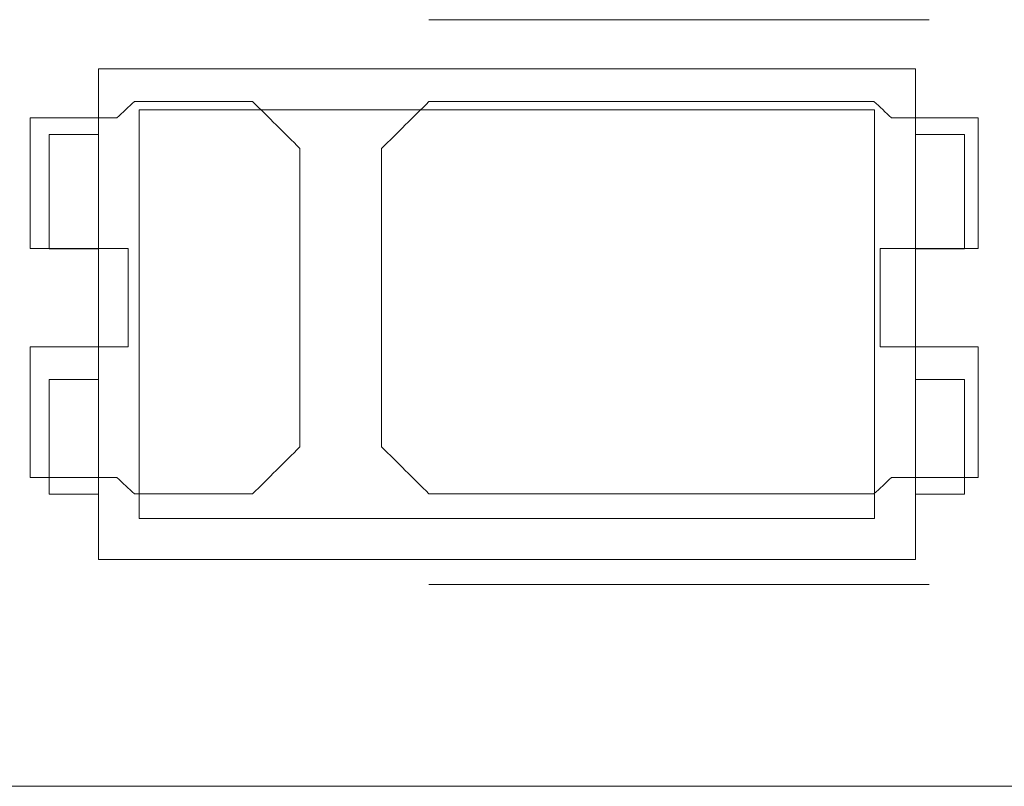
# Model space of a CAD drawing. Header units: inches. Extents: x -30 to 641, y 180 to 601.
# Tile 82 of 234: x 61 to 67, y 548 to 553. Entities that reach past the tile are written whole.
import ezdxf

# ---------------------------------------------------------------- set-up
doc = ezdxf.new("R2010")
doc.units = ezdxf.units.IN
doc.header["$MEASUREMENT"] = 0
doc.layers.add('1', color=7, linetype='Continuous')

# ---------------------------------------------------------------- blocks, each defined once
blk = doc.blocks.new('block 154')
at = {"layer": '1', "color": 155, "lineweight": 18, "true_color": 0x4c7299}
blk.add_lwpolyline([(66.5713, 552.6125), (61.5713, 552.6125)], dxfattribs=at)
blk = doc.blocks.new('block 156')
at = {"layer": '1', "color": 155, "lineweight": 18, "true_color": 0x4c7299}
blk.add_lwpolyline([(61.5713, 549.6125), (66.5713, 549.6125)], dxfattribs=at)
blk = doc.blocks.new('block 157')
at = {"layer": '1', "color": 155, "lineweight": 18, "true_color": 0x4c7299}
blk.add_lwpolyline([(66.3213, 552.3625), (66.3213, 549.8625)], dxfattribs=at)
blk = doc.blocks.new('block 158')
at = {"layer": '1', "color": 155, "lineweight": 18, "true_color": 0x4c7299}
blk.add_lwpolyline([(61.8213, 552.3625), (66.3213, 552.3625)], dxfattribs=at)
blk = doc.blocks.new('block 159')
at = {"layer": '1', "color": 155, "lineweight": 18, "true_color": 0x4c7299}
blk.add_lwpolyline([(61.5713, 552.6125), (61.5713, 549.6125)], dxfattribs=at)
blk = doc.blocks.new('block 161')
at = {"layer": '1', "color": 155, "lineweight": 18, "true_color": 0x4c7299}
blk.add_lwpolyline([(61.8213, 549.8625), (61.8213, 552.3625)], dxfattribs=at)
blk = doc.blocks.new('block 162')
at = {"layer": '1', "color": 155, "lineweight": 18, "true_color": 0x4c7299}
blk.add_lwpolyline([(66.3213, 549.8625), (61.8213, 549.8625)], dxfattribs=at)
blk = doc.blocks.new('block 163')
at = {"layer": '1', "color": 155, "lineweight": 18, "true_color": 0x4c7299}
blk.add_lwpolyline([(66.5713, 549.6125), (66.5713, 552.6125)], dxfattribs=at)
blk = doc.blocks.new('block 164')
at = {"layer": '1', "color": 155, "lineweight": 18, "true_color": 0x4c7299}
blk.add_lwpolyline([(66.8713, 550.0125), (66.5713, 550.0125)], dxfattribs=at)
blk = doc.blocks.new('block 165')
at = {"layer": '1', "color": 155, "lineweight": 18, "true_color": 0x4c7299}
blk.add_lwpolyline([(61.2713, 551.5125), (61.2713, 552.2125)], dxfattribs=at)
blk = doc.blocks.new('block 166')
at = {"layer": '1', "color": 155, "lineweight": 18, "true_color": 0x4c7299}
blk.add_lwpolyline([(66.5713, 550.7125), (66.8713, 550.7125)], dxfattribs=at)
blk = doc.blocks.new('block 167')
at = {"layer": '1', "color": 155, "lineweight": 18, "true_color": 0x4c7299}
blk.add_lwpolyline([(66.8713, 551.5125), (66.8713, 552.2125)], dxfattribs=at)
blk = doc.blocks.new('block 168')
at = {"layer": '1', "color": 155, "lineweight": 18, "true_color": 0x4c7299}
blk.add_lwpolyline([(66.5713, 551.5125), (66.8713, 551.5125)], dxfattribs=at)
blk = doc.blocks.new('block 169')
at = {"layer": '1', "color": 155, "lineweight": 18, "true_color": 0x4c7299}
blk.add_lwpolyline([(61.2713, 550.7125), (61.2713, 550.0125)], dxfattribs=at)
blk = doc.blocks.new('block 170')
at = {"layer": '1', "color": 155, "lineweight": 18, "true_color": 0x4c7299}
blk.add_lwpolyline([(66.8713, 552.2125), (66.5713, 552.2125)], dxfattribs=at)
blk = doc.blocks.new('block 171')
at = {"layer": '1', "color": 155, "lineweight": 18, "true_color": 0x4c7299}
blk.add_lwpolyline([(66.8713, 550.7125), (66.8713, 550.0125)], dxfattribs=at)
blk = doc.blocks.new('block 172')
at = {"layer": '1', "color": 155, "lineweight": 18, "true_color": 0x4c7299}
blk.add_lwpolyline([(61.2713, 552.2125), (61.5713, 552.2125)], dxfattribs=at)
blk = doc.blocks.new('block 173')
at = {"layer": '1', "color": 155, "lineweight": 18, "true_color": 0x4c7299}
blk.add_lwpolyline([(61.5713, 550.7125), (61.2713, 550.7125)], dxfattribs=at)
blk = doc.blocks.new('block 175')
at = {"layer": '1', "color": 155, "lineweight": 18, "true_color": 0x4c7299}
blk.add_lwpolyline([(61.2713, 550.0125), (61.5713, 550.0125)], dxfattribs=at)
blk = doc.blocks.new('block 450')
at = {"layer": '1', "color": 155, "lineweight": 18, "true_color": 0x4c7299}
blk.add_lwpolyline([(61.5713, 551.5125), (61.2713, 551.5125)], dxfattribs=at)
blk = doc.blocks.new('block 1112')
at = {"layer": '1', "color": 155, "lineweight": 18, "true_color": 0x4c7299}
blk.add_lwpolyline([(96.2212, 548.2257), (58.2212, 548.2257)], dxfattribs=at)
blk = doc.blocks.new('block 1434')
at = {"layer": '1', "color": 18, "lineweight": 13, "true_color": 0x4c0000}
blk.add_lwpolyline([(66.6547, 549.4607), (63.5944, 549.4607)], dxfattribs=at)
blk = doc.blocks.new('block 1549')
at = {"layer": '1', "color": 18, "lineweight": 13, "true_color": 0x4c0000}
blk.add_lwpolyline([(66.6547, 552.9139), (63.5944, 552.9139)], dxfattribs=at)
blk = doc.blocks.new('block 1622')
at = {"layer": '1', "color": 18, "lineweight": 13, "true_color": 0x4c0000}
blk.add_lwpolyline([(66.6547, 549.4607), (63.5944, 549.4607)], dxfattribs=at)
blk = doc.blocks.new('block 1623')
at = {"layer": '1', "color": 18, "lineweight": 13, "true_color": 0x4c0000}
blk.add_lwpolyline([(66.6547, 552.9139), (63.5944, 552.9139)], dxfattribs=at)
blk = doc.blocks.new('block 5792')
at = {"layer": '1', "color": 18, "lineweight": 13, "true_color": 0x4c0000}
blk.add_open_spline([(66.9547, 551.5139), (66.9547, 551.7805), (66.9547, 552.0472), (66.9547, 552.3139), (66.7779, 552.3139), (66.6012, 552.3139), (66.4245, 552.3139), (66.3887, 552.3472), (66.353, 552.3805), (66.3173, 552.4139), (65.4096, 552.4139), (64.502, 552.4139), (63.5944, 552.4139), (63.4978, 552.3179), (63.4012, 552.222), (63.3047, 552.1261), (63.3047, 551.518), (63.3047, 550.9099), (63.3047, 550.3018), (63.4012, 550.2058), (63.4978, 550.1098), (63.5944, 550.0139), (64.502, 550.0139), (65.4096, 550.0139), (66.3173, 550.0139), (66.353, 550.0472), (66.3887, 550.0805), (66.4245, 550.1139), (66.6012, 550.1139), (66.7779, 550.1139), (66.9547, 550.1139), (66.9547, 550.3805), (66.9547, 550.6472), (66.9547, 550.9139), (66.7547, 550.9139), (66.5547, 550.9139), (66.3547, 550.9139), (66.3547, 551.1139), (66.3547, 551.3139), (66.3547, 551.5139), (66.5547, 551.5139), (66.7547, 551.5139), (66.9547, 551.5139)], degree=3, knots=[0, 0, 0, 0, 1, 1, 1, 2, 2, 2, 3, 3, 3, 4, 4, 4, 5, 5, 5, 6, 6, 6, 7, 7, 7, 8, 8, 8, 9, 9, 9, 10, 10, 10, 11, 11, 11, 12, 12, 12, 13, 13, 13, 14, 14, 14, 14], dxfattribs=at)
blk = doc.blocks.new('block 5793')
at = {"layer": '1', "color": 18, "lineweight": 13, "true_color": 0x4c0000}
blk.add_open_spline([(66.9547, 551.5139), (66.9547, 551.7805), (66.9547, 552.0472), (66.9547, 552.3139), (66.7779, 552.3139), (66.6012, 552.3139), (66.4245, 552.3139), (66.3887, 552.3472), (66.353, 552.3805), (66.3173, 552.4139), (65.4096, 552.4139), (64.502, 552.4139), (63.5944, 552.4139), (63.4978, 552.3179), (63.4012, 552.222), (63.3047, 552.1261), (63.3047, 551.518), (63.3047, 550.9099), (63.3047, 550.3018), (63.4012, 550.2058), (63.4978, 550.1098), (63.5944, 550.0139), (64.502, 550.0139), (65.4096, 550.0139), (66.3173, 550.0139), (66.353, 550.0472), (66.3887, 550.0805), (66.4245, 550.1139), (66.6012, 550.1139), (66.7779, 550.1139), (66.9547, 550.1139), (66.9547, 550.3805), (66.9547, 550.6472), (66.9547, 550.9139), (66.7547, 550.9139), (66.5547, 550.9139), (66.3547, 550.9139), (66.3547, 551.1139), (66.3547, 551.3139), (66.3547, 551.5139), (66.5547, 551.5139), (66.7547, 551.5139), (66.9547, 551.5139)], degree=3, knots=[0, 0, 0, 0, 1, 1, 1, 2, 2, 2, 3, 3, 3, 4, 4, 4, 5, 5, 5, 6, 6, 6, 7, 7, 7, 8, 8, 8, 9, 9, 9, 10, 10, 10, 11, 11, 11, 12, 12, 12, 13, 13, 13, 14, 14, 14, 14], dxfattribs=at)
blk = doc.blocks.new('block 5794')
at = {"layer": '1', "color": 18, "lineweight": 13, "true_color": 0x4c0000}
blk.add_open_spline([(62.5151, 552.4139), (62.6116, 552.3179), (62.7081, 552.222), (62.8047, 552.1261), (62.8047, 551.518), (62.8047, 550.9099), (62.8047, 550.3018), (62.7081, 550.2058), (62.6116, 550.1098), (62.5151, 550.0139), (62.2741, 550.0139), (62.0331, 550.0139), (61.7921, 550.0139), (61.7564, 550.0472), (61.7207, 550.0805), (61.685, 550.1139), (61.5082, 550.1139), (61.3314, 550.1139), (61.1547, 550.1139), (61.1547, 550.3805), (61.1547, 550.6472), (61.1547, 550.9139), (61.3547, 550.9139), (61.5547, 550.9139), (61.7547, 550.9139), (61.7547, 551.1139), (61.7547, 551.3139), (61.7547, 551.5139), (61.5547, 551.5139), (61.3547, 551.5139), (61.1547, 551.5139), (61.1547, 551.7805), (61.1547, 552.0472), (61.1547, 552.3139), (61.3314, 552.3139), (61.5082, 552.3139), (61.685, 552.3139), (61.7207, 552.3472), (61.7564, 552.3805), (61.7921, 552.4139), (62.0331, 552.4139), (62.2741, 552.4139), (62.5151, 552.4139)], degree=3, knots=[0, 0, 0, 0, 1, 1, 1, 2, 2, 2, 3, 3, 3, 4, 4, 4, 5, 5, 5, 6, 6, 6, 7, 7, 7, 8, 8, 8, 9, 9, 9, 10, 10, 10, 11, 11, 11, 12, 12, 12, 13, 13, 13, 14, 14, 14, 14], dxfattribs=at)
blk = doc.blocks.new('block 5795')
at = {"layer": '1', "color": 18, "lineweight": 13, "true_color": 0x4c0000}
blk.add_open_spline([(62.5151, 552.4139), (62.6116, 552.3179), (62.7081, 552.222), (62.8047, 552.1261), (62.8047, 551.518), (62.8047, 550.9099), (62.8047, 550.3018), (62.7081, 550.2058), (62.6116, 550.1098), (62.5151, 550.0139), (62.2741, 550.0139), (62.0331, 550.0139), (61.7921, 550.0139), (61.7564, 550.0472), (61.7207, 550.0805), (61.685, 550.1139), (61.5082, 550.1139), (61.3314, 550.1139), (61.1547, 550.1139), (61.1547, 550.3805), (61.1547, 550.6472), (61.1547, 550.9139), (61.3547, 550.9139), (61.5547, 550.9139), (61.7547, 550.9139), (61.7547, 551.1139), (61.7547, 551.3139), (61.7547, 551.5139), (61.5547, 551.5139), (61.3547, 551.5139), (61.1547, 551.5139), (61.1547, 551.7805), (61.1547, 552.0472), (61.1547, 552.3139), (61.3314, 552.3139), (61.5082, 552.3139), (61.685, 552.3139), (61.7207, 552.3472), (61.7564, 552.3805), (61.7921, 552.4139), (62.0331, 552.4139), (62.2741, 552.4139), (62.5151, 552.4139)], degree=3, knots=[0, 0, 0, 0, 1, 1, 1, 2, 2, 2, 3, 3, 3, 4, 4, 4, 5, 5, 5, 6, 6, 6, 7, 7, 7, 8, 8, 8, 9, 9, 9, 10, 10, 10, 11, 11, 11, 12, 12, 12, 13, 13, 13, 14, 14, 14, 14], dxfattribs=at)
blk = doc.blocks.new('block 6280')
at = {"layer": '1', "color": 18, "lineweight": 13, "true_color": 0x4c0000}
blk.add_open_spline([(62.5151, 552.4139), (62.6116, 552.3179), (62.7081, 552.222), (62.8047, 552.1261), (62.8047, 551.518), (62.8047, 550.9099), (62.8047, 550.3018), (62.7081, 550.2058), (62.6116, 550.1098), (62.5151, 550.0139), (62.2741, 550.0139), (62.0331, 550.0139), (61.7921, 550.0139), (61.7564, 550.0472), (61.7207, 550.0805), (61.685, 550.1139), (61.5082, 550.1139), (61.3314, 550.1139), (61.1547, 550.1139), (61.1547, 550.3805), (61.1547, 550.6472), (61.1547, 550.9139), (61.3547, 550.9139), (61.5547, 550.9139), (61.7547, 550.9139), (61.7547, 551.1139), (61.7547, 551.3139), (61.7547, 551.5139), (61.5547, 551.5139), (61.3547, 551.5139), (61.1547, 551.5139), (61.1547, 551.7805), (61.1547, 552.0472), (61.1547, 552.3139), (61.3314, 552.3139), (61.5082, 552.3139), (61.685, 552.3139), (61.7207, 552.3472), (61.7564, 552.3805), (61.7921, 552.4139), (62.0331, 552.4139), (62.2741, 552.4139), (62.5151, 552.4139)], degree=3, knots=[0, 0, 0, 0, 1, 1, 1, 2, 2, 2, 3, 3, 3, 4, 4, 4, 5, 5, 5, 6, 6, 6, 7, 7, 7, 8, 8, 8, 9, 9, 9, 10, 10, 10, 11, 11, 11, 12, 12, 12, 13, 13, 13, 14, 14, 14, 14], dxfattribs=at)
blk = doc.blocks.new('block 6283')
at = {"layer": '1', "color": 18, "lineweight": 13, "true_color": 0x4c0000}
blk.add_open_spline([(62.5151, 552.4139), (62.6116, 552.3179), (62.7081, 552.222), (62.8047, 552.1261), (62.8047, 551.518), (62.8047, 550.9099), (62.8047, 550.3018), (62.7081, 550.2058), (62.6116, 550.1098), (62.5151, 550.0139), (62.2741, 550.0139), (62.0331, 550.0139), (61.7921, 550.0139), (61.7564, 550.0472), (61.7207, 550.0805), (61.685, 550.1139), (61.5082, 550.1139), (61.3314, 550.1139), (61.1547, 550.1139), (61.1547, 550.3805), (61.1547, 550.6472), (61.1547, 550.9139), (61.3547, 550.9139), (61.5547, 550.9139), (61.7547, 550.9139), (61.7547, 551.1139), (61.7547, 551.3139), (61.7547, 551.5139), (61.5547, 551.5139), (61.3547, 551.5139), (61.1547, 551.5139), (61.1547, 551.7805), (61.1547, 552.0472), (61.1547, 552.3139), (61.3314, 552.3139), (61.5082, 552.3139), (61.685, 552.3139), (61.7207, 552.3472), (61.7564, 552.3805), (61.7921, 552.4139), (62.0331, 552.4139), (62.2741, 552.4139), (62.5151, 552.4139)], degree=3, knots=[0, 0, 0, 0, 1, 1, 1, 2, 2, 2, 3, 3, 3, 4, 4, 4, 5, 5, 5, 6, 6, 6, 7, 7, 7, 8, 8, 8, 9, 9, 9, 10, 10, 10, 11, 11, 11, 12, 12, 12, 13, 13, 13, 14, 14, 14, 14], dxfattribs=at)
blk = doc.blocks.new('block 6285')
at = {"layer": '1', "color": 18, "lineweight": 13, "true_color": 0x4c0000}
blk.add_open_spline([(66.9547, 551.5139), (66.9547, 551.7805), (66.9547, 552.0472), (66.9547, 552.3139), (66.7779, 552.3139), (66.6012, 552.3139), (66.4245, 552.3139), (66.3887, 552.3472), (66.353, 552.3805), (66.3173, 552.4139), (65.4096, 552.4139), (64.502, 552.4139), (63.5944, 552.4139), (63.4978, 552.3179), (63.4012, 552.222), (63.3047, 552.1261), (63.3047, 551.518), (63.3047, 550.9099), (63.3047, 550.3018), (63.4012, 550.2058), (63.4978, 550.1098), (63.5944, 550.0139), (64.502, 550.0139), (65.4096, 550.0139), (66.3173, 550.0139), (66.353, 550.0472), (66.3887, 550.0805), (66.4245, 550.1139), (66.6012, 550.1139), (66.7779, 550.1139), (66.9547, 550.1139), (66.9547, 550.3805), (66.9547, 550.6472), (66.9547, 550.9139), (66.7547, 550.9139), (66.5547, 550.9139), (66.3547, 550.9139), (66.3547, 551.1139), (66.3547, 551.3139), (66.3547, 551.5139), (66.5547, 551.5139), (66.7547, 551.5139), (66.9547, 551.5139)], degree=3, knots=[0, 0, 0, 0, 1, 1, 1, 2, 2, 2, 3, 3, 3, 4, 4, 4, 5, 5, 5, 6, 6, 6, 7, 7, 7, 8, 8, 8, 9, 9, 9, 10, 10, 10, 11, 11, 11, 12, 12, 12, 13, 13, 13, 14, 14, 14, 14], dxfattribs=at)
blk = doc.blocks.new('block 6287')
at = {"layer": '1', "color": 18, "lineweight": 13, "true_color": 0x4c0000}
blk.add_open_spline([(66.9547, 551.5139), (66.9547, 551.7805), (66.9547, 552.0472), (66.9547, 552.3139), (66.7779, 552.3139), (66.6012, 552.3139), (66.4245, 552.3139), (66.3887, 552.3472), (66.353, 552.3805), (66.3173, 552.4139), (65.4096, 552.4139), (64.502, 552.4139), (63.5944, 552.4139), (63.4978, 552.3179), (63.4012, 552.222), (63.3047, 552.1261), (63.3047, 551.518), (63.3047, 550.9099), (63.3047, 550.3018), (63.4012, 550.2058), (63.4978, 550.1098), (63.5944, 550.0139), (64.502, 550.0139), (65.4096, 550.0139), (66.3173, 550.0139), (66.353, 550.0472), (66.3887, 550.0805), (66.4245, 550.1139), (66.6012, 550.1139), (66.7779, 550.1139), (66.9547, 550.1139), (66.9547, 550.3805), (66.9547, 550.6472), (66.9547, 550.9139), (66.7547, 550.9139), (66.5547, 550.9139), (66.3547, 550.9139), (66.3547, 551.1139), (66.3547, 551.3139), (66.3547, 551.5139), (66.5547, 551.5139), (66.7547, 551.5139), (66.9547, 551.5139)], degree=3, knots=[0, 0, 0, 0, 1, 1, 1, 2, 2, 2, 3, 3, 3, 4, 4, 4, 5, 5, 5, 6, 6, 6, 7, 7, 7, 8, 8, 8, 9, 9, 9, 10, 10, 10, 11, 11, 11, 12, 12, 12, 13, 13, 13, 14, 14, 14, 14], dxfattribs=at)

msp = doc.modelspace()

# ---------------------------------------------------------------- block references
at = {"layer": '1'}
for name in ['block 1549', 'block 1623', 'block 154', 'block 159', 'block 163', 'block 5794', 'block 5795', 'block 6280', 'block 6283', 'block 158', 'block 161', 'block 5792', 'block 5793', 'block 6285', 'block 6287', 'block 157', 'block 165', 'block 172', 'block 170', 'block 167', 'block 450', 'block 168', 'block 169', 'block 173', 'block 166', 'block 171', 'block 175', 'block 164', 'block 162', 'block 156', 'block 1434', 'block 1622', 'block 1112']:
    msp.add_blockref(name, (0, 0), dxfattribs=at)

doc.saveas('drawing.dxf')
